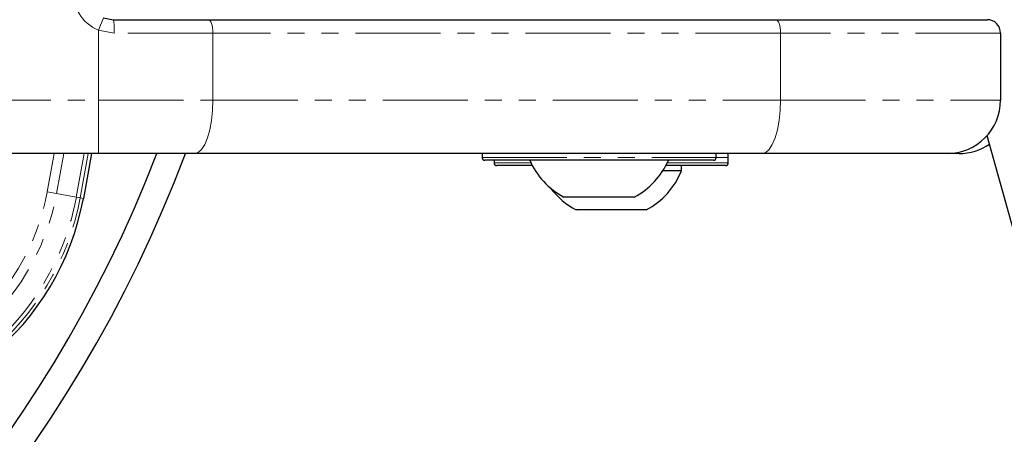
# Paper-space layout 'Inground Anchor' of a CAD drawing. Header units: millimetres. Extents: x 262 to 9484, y 125 to 8141.
# Tile 31 of 53: x 701 to 774, y 6085 to 6116. Entities that reach past the tile are written whole.
import ezdxf

# ---------------------------------------------------------------- set-up
doc = ezdxf.new("R2010")
doc.units = ezdxf.units.MM
doc.linetypes.add('PHANTOM', pattern=[12.7, 6.35, -1.27, 1.27, -1.27, 1.27, -1.27])
doc.layers.add('COMPONENT_GEOMETRY', color=7, linetype='Continuous')
doc.styles.add('SLDTEXTSTYLE0', font='TXT', dxfattribs={"width": 0.75})
doc.dimstyles.new('SLDDIMSTYLE0', dxfattribs={"dimtxt": 50, "dimasz": 3.302, "dimexe": 0, "dimexo": 0.0625, "dimgap": 12.5, "dimtad": 0, "dimtih": 1, "dimtoh": 1, "dimdec": 0, "dimrnd": 1e-09, "dimzin": 12, "dimdsep": 46, "dimtxsty": 'SLDTEXTSTYLE0', "dimsah": 1, "dimcen": 0.09, "dimadec": 0, "dimazin": 3, "dimtfac": 1, "dimtdec": 0, "dimtofl": 0, "dimtmove": 0, "dimatfit": 3, "dimfxl": 1, "dimfrac": 2, "dimtolj": 1, "dimtzin": 12, "dimarcsym": 0})

# ---------------------------------------------------------------- blocks, each defined once
blk = doc.blocks.new('_D_13')
at = {"layer": 'COMPONENT_GEOMETRY', "color": 7}
for p, q in [((519.7, 6139.559), (519.7, 3926.076)), ((4570.646, 6139.559), (4570.646, 3926.076)), ((519.7, 3929.251), (2471.284, 3929.251)), ((4570.646, 3929.251), (2619.062, 3929.251))]:
    blk.add_line(p, q, dxfattribs=at)
for points in [[(519.7, 3929.251), (523.002, 3928.743), (523.002, 3929.759)], [(4570.646, 3929.251), (4567.344, 3929.759), (4567.344, 3928.743)]]:
    blk.add_solid(points, dxfattribs=at)
at = {"layer": 'COMPONENT_GEOMETRY', "color": 7, "insert": (2471.284, 3954.017), "char_height": 50, "attachment_point": 1, "style": 'SLDTEXTSTYLE0'}
blk.add_mtext('4051', dxfattribs=at)

psp = doc.layouts.new('Inground Anchor')

# ---------------------------------------------------------------- linework, layer by layer
at = {"color": 8, "linetype": 'PHANTOM', "lineweight": 18}
for p, q in [((706.783, 6114.798), (707.158, 6115.725)), ((707.956, 6114.579), (706.783, 6114.798)), ((706.783, 6114.798), (706.783, 6109.579)), ((715.334, 6114.579), (707.956, 6114.579)), ((715.334, 6114.579), (715.334, 6109.579)), ((757.742, 6114.579), (715.334, 6114.579)), ((757.742, 6114.579), (757.742, 6109.579)), ((774.191, 6114.579), (757.742, 6114.579)), ((696.875, 6109.579), (706.783, 6109.579)), ((706.783, 6105.579), (706.783, 6109.579)), ((706.783, 6109.579), (715.334, 6109.579)), ((715.334, 6109.579), (757.742, 6109.579)), ((757.742, 6109.579), (774.191, 6109.579)), ((702.956, 6102.728), (703.464, 6105.579)), ((704.181, 6105.579), (703.652, 6102.599)), ((705.127, 6102.326), (705.703, 6105.579)), ((706, 6105.579), (705.415, 6102.273)), ((735.441, 6105.279), (752.941, 6105.279)), ((752.941, 6105.279), (753.841, 6105.279)), ((736.341, 6104.879), (739.103, 6104.879)), ((749.279, 6104.879), (753.789, 6104.879)), ((753.789, 6104.879), (753.841, 6104.879)), ((703.652, 6102.599), (702.956, 6102.728)), ((705.127, 6102.326), (703.652, 6102.599)), ((705.127, 6102.326), (705.415, 6102.273)), ((705.415, 6102.273), (705.656, 6102.228))]:
    psp.add_line(p, q, dxfattribs=at)
at = {"color": 7, "linetype": 'Continuous', "lineweight": 25}
for p, q in [((707.158, 6115.725), (707.909, 6115.579)), ((707.909, 6115.579), (714.992, 6115.579)), ((714.992, 6115.579), (757.4, 6115.579)), ((757.4, 6115.579), (773.191, 6115.579)), ((774.191, 6114.579), (774.191, 6109.579)), ((773.154, 6106.936), (1157.45, 4731.875)), ((706.783, 6105.579), (696.559, 6105.579)), ((706.249, 6105.579), (705.656, 6102.228)), ((713.966, 6105.579), (706.783, 6105.579)), ((756.374, 6105.579), (713.966, 6105.579)), ((735.441, 6105.579), (735.441, 6105.279)), ((735.441, 6105.579), (735.441, 6105.279)), ((752.941, 6105.279), (752.941, 6105.579)), ((752.941, 6105.279), (752.941, 6105.579)), ((753.841, 6104.879), (753.841, 6105.579)), ((753.841, 6105.279), (753.841, 6105.579)), ((770.191, 6105.579), (756.374, 6105.579)), ((771.091, 6105.579), (770.191, 6105.579)), ((752.741, 6105.079), (735.641, 6105.079)), ((752.741, 6105.079), (735.641, 6105.079)), ((736.341, 6105.079), (736.341, 6104.879)), ((739.205, 6104.679), (736.541, 6104.679)), ((753.59, 6104.679), (749.178, 6104.679)), ((750.341, 6104.299), (750.341, 6104.679)), ((753.641, 6104.679), (753.59, 6104.679)), ((750.341, 6104.299), (748.957, 6104.299)), ((743.189, 6102.329), (741.566, 6102.329)), ((746.816, 6102.329), (743.189, 6102.329)), ((747.716, 6101.379), (742.466, 6101.379))]:
    psp.add_line(p, q, dxfattribs=at)
at = {"color": 8, "linetype": 'PHANTOM', "lineweight": 18, "flags": 128}
for points in [[(714.992, 6115.579), (715.058, 6115.559), (715.123, 6115.502), (715.182, 6115.41), (715.234, 6115.286), (715.276, 6115.134), (715.308, 6114.961), (715.327, 6114.774), (715.334, 6114.579)], [(757.4, 6115.579), (757.467, 6115.559), (757.531, 6115.502), (757.59, 6115.41), (757.642, 6115.286), (757.684, 6115.134), (757.716, 6114.961), (757.735, 6114.774), (757.742, 6114.579)], [(713.966, 6105.579), (714.233, 6105.655), (714.489, 6105.883), (714.726, 6106.253), (714.933, 6106.75), (715.103, 6107.356), (715.23, 6108.048), (715.307, 6108.798), (715.334, 6109.579)], [(756.374, 6105.579), (756.641, 6105.655), (756.897, 6105.883), (757.134, 6106.253), (757.341, 6106.75), (757.511, 6107.356), (757.638, 6108.048), (757.716, 6108.798), (757.742, 6109.579)]]:
    psp.add_lwpolyline(points, dxfattribs=at)
at = {"color": 7, "linetype": 'Continuous', "lineweight": 25}
for centre, radius, start, end in [((619.7, 6140.829), 100, 20.6403, 339.3597), ((619.7, 6140.829), 98, 21.0814, 338.9186), ((773.191, 6114.579), 1, 0, 90), ((770.191, 6109.579), 4, 270, 0), ((771.091, 6109.579), 4, 270, 304.60317), ((735.641, 6105.279), 0.2, 180, 270), ((752.741, 6105.279), 0.2, 270, 0), ((736.541, 6104.879), 0.2, 180, 270), ((744.191, 6107.328), 5.647, 203.47789, 242.29913), ((744.191, 6107.328), 5.647, 297.70087, 336.52211), ((753.641, 6104.879), 0.2, 270, 0), ((745.091, 6106.378), 5.647, 297.70087, 338.38979), ((745.091, 6106.378), 5.647, 216.79799, 242.29913), ((685.991, 6105.87), 20, 269.28092, 349.50917)]:
    psp.add_arc(centre, radius, start, end, dxfattribs=at)
at = {"color": 8, "linetype": 'PHANTOM', "lineweight": 18}
for centre, radius, start, end in [((707.909, 6117.579), 3, 173.64351, 247.95834), ((702.591, 6114.828), 5.37, 357.33767, 8.03389), ((685.991, 6105.87), 19.462, 269.28092, 349.50917), ((685.991, 6105.87), 17.961, 269.28092, 349.50917), ((685.991, 6105.87), 17.254, 269.28092, 349.50917), ((685.991, 6105.87), 19.754, 269.28092, 349.50917)]:
    psp.add_arc(centre, radius, start, end, dxfattribs=at)

# ---------------------------------------------------------------- dimensions: what is measured, and where the dimension line sits
at = {"layer": 'COMPONENT_GEOMETRY', "color": 7}
dim = psp.add_linear_dim(base=(4570.646, 3929.251), p1=(519.7, 6140.829), p2=(4570.646, 6140.829), angle=0, dimstyle='SLDDIMSTYLE0', dxfattribs=at)
dim.commit()
dim.dimension.update_dxf_attribs({"geometry": '_D_13', "text_midpoint": (2545.173, 3929.251), "dimtype": 160})

doc.saveas('drawing.dxf')
